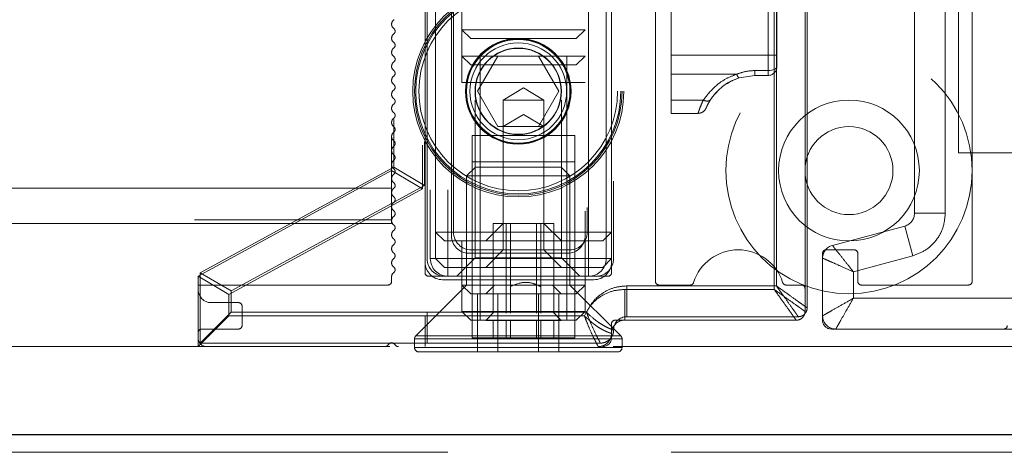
# Model space of a CAD drawing. Header units: millimetres. Extents: x 8 to 290, y 2 to 202.
# Tile 182 of 189: x 230.69 to 233.49, y 173.09 to 174.31. Entities that reach past the tile are written whole.
import ezdxf

# ---------------------------------------------------------------- set-up
doc = ezdxf.new("R2010")
doc.units = ezdxf.units.MM
doc.linetypes.add('HIDDEN', pattern=[1.905, 1.27, -0.635])

msp = doc.modelspace()

# ---------------------------------------------------------------- linework, layer by layer
at = {"color": 7, "linetype": 'HIDDEN', "lineweight": 18}
for p, q in [((231.75352, 175.93584), (231.75352, 173.89584)), ((231.74747, 175.88584), (231.74747, 173.88584)), ((231.83497, 175.86334), (231.83497, 173.83389)), ((231.84101, 175.87334), (231.84101, 173.84389)), ((231.84247, 175.80084), (231.84247, 173.59584)), ((231.84247, 173.62584), (231.84247, 175.75084)), ((231.84852, 173.63584), (231.84852, 175.76084)), ((232.37247, 175.75084), (232.37247, 173.62584)), ((232.37852, 175.76084), (232.37852, 173.63584)), ((231.85747, 175.73584), (231.85747, 173.63584)), ((231.90747, 175.73584), (231.90747, 173.63584)), ((232.30747, 173.63584), (232.30747, 175.73584)), ((232.35747, 173.63584), (232.35747, 175.73584)), ((231.91747, 173.70084), (231.91747, 175.67584)), ((231.92352, 173.71084), (231.92352, 175.68584)), ((232.29747, 175.67584), (232.29747, 173.70084)), ((232.30352, 175.68584), (232.30352, 173.71084)), ((231.94747, 175.36084), (231.94747, 174.28584)), ((231.94747, 175.34834), (231.94747, 174.21084)), ((232.54247, 175.05789), (232.54247, 174.21379)), ((231.87247, 173.71084), (231.87247, 174.95084)), ((232.37247, 173.59584), (232.37247, 174.90084)), ((232.83497, 173.54834), (232.83497, 174.82739)), ((232.84102, 173.55834), (232.84102, 174.83739)), ((232.92247, 173.48584), (232.92247, 174.84079)), ((232.92852, 173.49584), (232.92852, 174.85079)), ((232.49747, 173.57084), (232.49747, 174.75084)), ((233.39747, 174.52584), (233.39747, 173.57084)), ((233.35871, 174.43584), (233.35871, 173.93584)), ((232.81747, 174.21379), (232.81747, 174.41084)), ((233.23371, 174.41971), (233.23371, 173.76461)), ((233.32121, 174.41971), (233.32121, 173.76461)), ((232.84247, 174.21379), (232.84247, 174.34013)), ((231.94747, 174.28584), (232.29747, 174.28584)), ((231.94747, 174.28584), (231.97247, 174.26084)), ((232.27247, 174.26084), (232.29747, 174.28584)), ((231.97247, 174.26084), (232.27247, 174.26084)), ((232.12247, 174.21084), (231.94747, 174.21084)), ((231.94747, 174.21084), (231.97247, 174.18584)), ((231.94747, 174.21084), (231.94747, 174.13584)), ((232.04973, 174.21084), (231.992, 174.11084)), ((231.99954, 174.21084), (231.99954, 173.53584)), ((232.29747, 174.21084), (232.12247, 174.21084)), ((232.22294, 174.11084), (232.1652, 174.21084)), ((232.24539, 173.53584), (232.24539, 174.21084)), ((232.27247, 174.18584), (232.29747, 174.21084)), ((232.54247, 174.21379), (232.81747, 174.21379)), ((232.54247, 174.21379), (232.54247, 174.15933)), ((232.81747, 174.21379), (232.84247, 174.21379)), ((232.81747, 174.16985), (232.81747, 174.21379)), ((232.84247, 174.21379), (232.81747, 174.21379)), ((232.81747, 174.21379), (232.81747, 174.16985)), ((232.84247, 174.21379), (232.84247, 174.18084)), ((231.97247, 174.18584), (232.27247, 174.18584)), ((232.54247, 174.15933), (232.72801, 174.15933)), ((232.54247, 174.08543), (232.54247, 174.15933)), ((232.77997, 174.15584), (232.73543, 174.14907)), ((232.73543, 174.14907), (232.77997, 174.15584)), ((232.77997, 174.16985), (232.81747, 174.16985)), ((232.81747, 174.15584), (232.77997, 174.15584)), ((232.81747, 174.15584), (232.81747, 174.16985)), ((232.81747, 174.16985), (232.81747, 174.15584)), ((232.12247, 174.13584), (231.94747, 174.13584)), ((232.29747, 174.13584), (232.12247, 174.13584)), ((231.992, 174.11084), (232.04973, 174.01084)), ((232.12247, 174.12039), (232.06497, 174.08584)), ((232.17997, 174.08584), (232.12247, 174.12039)), ((232.1652, 174.01084), (232.22294, 174.11084)), ((231.98454, 174.08584), (231.98711, 174.08584)), ((231.98454, 174.08584), (231.98454, 173.63791)), ((232.06497, 174.08584), (232.12247, 174.08584)), ((232.06497, 174.08584), (232.06497, 173.73584)), ((232.12247, 174.08584), (232.17997, 174.08584)), ((232.17997, 173.73584), (232.17997, 174.08584)), ((232.22782, 174.08584), (232.23039, 174.08584)), ((232.23039, 173.63791), (232.23039, 174.08584)), ((232.54247, 174.08543), (232.63321, 174.08543)), ((232.54247, 174.04834), (232.54247, 174.08543)), ((232.12247, 174.04539), (232.06497, 174.01084)), ((232.17997, 174.01084), (232.12247, 174.04539)), ((232.54247, 174.04834), (232.61851, 174.04834)), ((232.04973, 174.01084), (232.06497, 174.01084)), ((232.06497, 174.01084), (232.12247, 174.01084)), ((232.12247, 174.01084), (232.17997, 174.01084)), ((232.26872, 173.98584), (231.97622, 173.98584)), ((231.97622, 173.98584), (231.97622, 173.48584)), ((232.26872, 173.48584), (232.26872, 173.98584)), ((233.35871, 173.93584), (234.22247, 173.93584)), ((232.26872, 173.91084), (231.97622, 173.91084)), ((231.19747, 173.58584), (231.74747, 173.88584)), ((231.20352, 173.59584), (231.75352, 173.89584)), ((231.74747, 173.88584), (231.74747, 173.74584)), ((231.74747, 173.88584), (231.83497, 173.83389)), ((231.75352, 173.89584), (231.84101, 173.84389)), ((231.98547, 173.89584), (231.96047, 173.87084)), ((232.10747, 173.89584), (231.98547, 173.89584)), ((232.22947, 173.89584), (232.10747, 173.89584)), ((232.25447, 173.87084), (232.22947, 173.89584)), ((231.96047, 173.87084), (232.25447, 173.87084)), ((231.96047, 173.87084), (231.96047, 173.56084)), ((232.25447, 173.56084), (232.25447, 173.87084)), ((231.74747, 173.83584), (196.89747, 173.83584)), ((231.83497, 173.83389), (231.28497, 173.53389)), ((231.84101, 173.84389), (231.29102, 173.54389)), ((233.32121, 173.76461), (233.23371, 173.76461)), ((196.89747, 173.74584), (231.74747, 173.74584)), ((231.74747, 173.73584), (196.89747, 173.73584)), ((231.74747, 173.74584), (231.74747, 173.73584)), ((232.06497, 173.73584), (232.01497, 173.68584)), ((232.03614, 173.73584), (232.06497, 173.73584)), ((232.03614, 173.73584), (232.03614, 173.55635)), ((232.06497, 173.73584), (232.12247, 173.73584)), ((232.06497, 173.73584), (232.06497, 173.66084)), ((232.07337, 173.55635), (232.07337, 173.73584)), ((232.08523, 173.55635), (232.08523, 173.73584)), ((232.12247, 173.73584), (232.17997, 173.73584)), ((232.1597, 173.55635), (232.1597, 173.73584)), ((232.17156, 173.55635), (232.17156, 173.73584)), ((232.17997, 173.73584), (232.2088, 173.73584)), ((232.22997, 173.68584), (232.17997, 173.73584)), ((232.17997, 173.66084), (232.17997, 173.73584)), ((232.2088, 173.55635), (232.2088, 173.73584)), ((231.87247, 173.71084), (232.37247, 173.71084)), ((231.89747, 173.68584), (231.87247, 173.71084)), ((231.87247, 173.63584), (231.87247, 173.71084)), ((232.37247, 173.71084), (232.34747, 173.68584)), ((233.20592, 173.72839), (233.00026, 173.67328)), ((233.22856, 173.64387), (233.20592, 173.72839)), ((231.89747, 173.68584), (232.34747, 173.68584)), ((231.94747, 173.68584), (231.94747, 173.56084)), ((232.29747, 173.56084), (232.29747, 173.68584)), ((232.24747, 173.65084), (231.96747, 173.65084)), ((232.25352, 173.66084), (231.97352, 173.66084)), ((232.06497, 173.66084), (232.01497, 173.61084)), ((232.22997, 173.61084), (232.17997, 173.66084)), ((232.97247, 173.65084), (232.97247, 173.46084)), ((233.06247, 173.66084), (232.98247, 173.66084)), ((233.07247, 173.57084), (233.07247, 173.65084)), ((231.85747, 173.63584), (231.87247, 173.63584)), ((231.87247, 173.63584), (231.85747, 173.63584)), ((231.87247, 173.63584), (232.37247, 173.63584)), ((231.89747, 173.61084), (231.87247, 173.63584)), ((231.90747, 173.63584), (231.90747, 173.58584)), ((231.90747, 173.58584), (231.90747, 173.63584)), ((231.98454, 173.63791), (231.93247, 173.58584)), ((232.23039, 173.63791), (231.98454, 173.63791)), ((232.28247, 173.58584), (232.23039, 173.63791)), ((232.30747, 173.58584), (232.30747, 173.63584)), ((232.30747, 173.63584), (232.30747, 173.58584)), ((232.37247, 173.63584), (232.34747, 173.61084)), ((233.22856, 173.64387), (233.05997, 173.5987)), ((231.20352, 173.59584), (231.29102, 173.54389)), ((231.20352, 173.39584), (231.20352, 173.59584)), ((231.89747, 173.61084), (232.34747, 173.61084)), ((233.05997, 173.52334), (233.05997, 173.5987)), ((231.19747, 173.58584), (231.28497, 173.53389)), ((231.19747, 173.38584), (231.19747, 173.58584)), ((231.74747, 173.58412), (231.74747, 173.57084)), ((231.85247, 173.58584), (232.36247, 173.58584)), ((232.32247, 173.57584), (231.89247, 173.57584)), ((232.32852, 173.58584), (231.89852, 173.58584)), ((231.73747, 173.56084), (231.19747, 173.56084)), ((231.29102, 173.54389), (231.29102, 173.48334)), ((231.96047, 173.56084), (231.81613, 173.4165)), ((231.94747, 173.56084), (232.12247, 173.56084)), ((231.94747, 173.56084), (231.97247, 173.53584)), ((231.94747, 173.56084), (231.94747, 173.48584)), ((232.03909, 173.55968), (232.01556, 173.53539)), ((232.03614, 173.55635), (232.03614, 173.53539)), ((232.07337, 173.53539), (232.07337, 173.55635)), ((232.08523, 173.53539), (232.08523, 173.55635)), ((232.12247, 173.56084), (232.29747, 173.56084)), ((232.1597, 173.53539), (232.1597, 173.55635)), ((232.17156, 173.53539), (232.17156, 173.55635)), ((232.22937, 173.53539), (232.20585, 173.55968)), ((232.2088, 173.53539), (232.2088, 173.55635)), ((232.39881, 173.4165), (232.25447, 173.56084)), ((232.27247, 173.53584), (232.29747, 173.56084)), ((232.29747, 173.48584), (232.29747, 173.56084)), ((232.40997, 173.54834), (232.83497, 173.54834)), ((232.40997, 173.54834), (232.40997, 173.46084)), ((232.41602, 173.55834), (232.84102, 173.55834)), ((232.41602, 173.55834), (232.41602, 173.47084)), ((232.59645, 173.56084), (232.50747, 173.56084)), ((232.91247, 173.56084), (232.86848, 173.56084)), ((233.38747, 173.56084), (233.08247, 173.56084)), ((231.23497, 173.51084), (231.31247, 173.51084)), ((231.28497, 173.53389), (231.28497, 173.47334)), ((231.97247, 173.53584), (232.12247, 173.53584)), ((231.992, 173.37084), (231.992, 173.53584)), ((231.99954, 173.53584), (231.99954, 173.46084)), ((232.01556, 173.53539), (232.13092, 173.53539)), ((232.03614, 173.53539), (232.03614, 173.48584)), ((232.04973, 173.37084), (232.04973, 173.53584)), ((232.07337, 173.53539), (232.07337, 173.48584)), ((232.08523, 173.53539), (232.08523, 173.48584)), ((232.12247, 173.53584), (232.27247, 173.53584)), ((232.13092, 173.53539), (232.22937, 173.53539)), ((232.1597, 173.53539), (232.1597, 173.48584)), ((232.1652, 173.37084), (232.1652, 173.53584)), ((232.17156, 173.53539), (232.17156, 173.48584)), ((232.2088, 173.48584), (232.2088, 173.53539)), ((232.22294, 173.53584), (232.22294, 173.37084)), ((232.24539, 173.46084), (232.24539, 173.53584)), ((233.05997, 173.52334), (234.25997, 173.52334)), ((231.20352, 173.39584), (231.29102, 173.48334)), ((231.29102, 173.48334), (231.84852, 173.48334)), ((231.32247, 173.50084), (231.32247, 173.44584)), ((231.84852, 173.48334), (232.30145, 173.48334)), ((231.84852, 173.39584), (231.84852, 173.48334)), ((231.94747, 173.48584), (231.97622, 173.48584)), ((231.94747, 173.48584), (231.97247, 173.46084)), ((232.26872, 173.48584), (231.97622, 173.48584)), ((231.97622, 173.48584), (231.97622, 173.41084)), ((232.03909, 173.48468), (232.01556, 173.46039)), ((232.03614, 173.48584), (232.03614, 173.48135)), ((232.07337, 173.48135), (232.07337, 173.48584)), ((232.08523, 173.48135), (232.08523, 173.48584)), ((232.1597, 173.48135), (232.1597, 173.48584)), ((232.17156, 173.48135), (232.17156, 173.48584)), ((232.22937, 173.46039), (232.20585, 173.48468)), ((232.2088, 173.48135), (232.2088, 173.48584)), ((232.26872, 173.48584), (232.29747, 173.48584)), ((232.26872, 173.41084), (232.26872, 173.48584)), ((232.27247, 173.46084), (232.29747, 173.48584)), ((231.19747, 173.38584), (231.28497, 173.47334)), ((231.28497, 173.47334), (231.84247, 173.47334)), ((231.84247, 173.47334), (232.2954, 173.47334)), ((231.84247, 173.38584), (231.84247, 173.47334)), ((231.97247, 173.46084), (232.12247, 173.46084)), ((232.01556, 173.46039), (232.13092, 173.46039)), ((232.03614, 173.46039), (232.03614, 173.41084)), ((232.07337, 173.46039), (232.07337, 173.41084)), ((232.08523, 173.46039), (232.08523, 173.41084)), ((232.12247, 173.46084), (232.27247, 173.46084)), ((232.13092, 173.46039), (232.22937, 173.46039)), ((232.1597, 173.46039), (232.1597, 173.41084)), ((232.17156, 173.46039), (232.17156, 173.41084)), ((232.2088, 173.41084), (232.2088, 173.46039)), ((232.38247, 173.46084), (232.40997, 173.46084)), ((232.40997, 173.46084), (232.89747, 173.46084)), ((232.41602, 173.47084), (232.90352, 173.47084)), ((231.31247, 173.43584), (231.20747, 173.43584)), ((232.37247, 173.41084), (232.37247, 173.45084)), ((232.99747, 173.43584), (233.48747, 173.43584)), ((233.48747, 173.43584), (233.65997, 173.43584)), ((231.81247, 173.40766), (232.40014, 173.40766)), ((231.81247, 173.40766), (231.81247, 173.38334)), ((231.81273, 173.40766), (232.40143, 173.40766)), ((231.81613, 173.4165), (232.39651, 173.4165)), ((231.81638, 173.4165), (232.39778, 173.4165)), ((232.26872, 173.41084), (231.97622, 173.41084)), ((232.40247, 173.38334), (232.40247, 173.40766)), ((192.37247, 173.38584), (236.27247, 173.38584)), ((231.84852, 173.39584), (231.20352, 173.39584)), ((231.7354, 173.38877), (231.7404, 173.39376)), ((231.75454, 173.39376), (231.75953, 173.38877)), ((231.81247, 173.38334), (232.40014, 173.38334)), ((231.81273, 173.38334), (232.40143, 173.38334)), ((231.82497, 173.37084), (232.10747, 173.37084)), ((231.84852, 173.39584), (232.34102, 173.39584)), ((232.10747, 173.37084), (232.38997, 173.37084)), ((237.62752, 173.13584), (189.62247, 173.13584)), ((192.07247, 173.13584), (236.82247, 173.13584)), ((237.62247, 173.08584), (189.62247, 173.08584))]:
    msp.add_line(p, q, dxfattribs=at)
at = {"color": 7, "linetype": 'Continuous', "lineweight": 25}
msp.add_line((237.87247, 173.13584), (192.27247, 173.13584), dxfattribs=at)
at = {"color": 7, "linetype": 'HIDDEN', "lineweight": 18, "flags": 128}
for points in [[(232.81747, 174.16985), (232.82234, 174.17006), (232.82703, 174.17069), (232.83136, 174.1717), (232.83514, 174.17307), (232.83825, 174.17473), (232.84056, 174.17663), (232.84199, 174.17869), (232.84247, 174.18084)], [(232.84247, 174.18084), (232.84199, 174.17869), (232.84056, 174.17663), (232.83825, 174.17473), (232.83514, 174.17307), (232.83136, 174.1717), (232.82703, 174.17069), (232.82234, 174.17006), (232.81747, 174.16985)]]:
    msp.add_lwpolyline(points, dxfattribs=at)
at = {"color": 7, "linetype": 'HIDDEN', "lineweight": 18}
for centre, radius in [((232.10747, 174.11084), 0.3), ((232.10747, 174.11084), 0.295), ((232.10747, 174.11084), 0.29134), ((232.10747, 174.11084), 0.2825), ((232.10747, 174.11084), 0.15), ((232.10747, 174.11084), 0.14792), ((232.10747, 174.11084), 0.147), ((232.10747, 174.11084), 0.1375), ((232.10747, 174.11084), 0.12293), ((232.10747, 174.11084), 0.122), ((233.04747, 173.88584), 0.35), ((233.04747, 173.88584), 0.2), ((233.04747, 173.88584), 0.125)]:
    msp.add_circle(centre, radius, dxfattribs=at)
for centre, radius, start, end in [((231.76247, 174.30156), 0.015, 122.58811, 233.12474), ((231.76247, 174.26171), 0.015, 122.58811, 233.13606), ((231.74747, 174.28156), 0.01, 313.81419, 53.12474), ((231.74747, 174.24171), 0.01, 313.77801, 53.13606), ((231.76247, 174.22185), 0.015, 122.58811, 233.12351), ((231.76247, 174.182), 0.015, 122.58811, 233.13742), ((231.74747, 174.20185), 0.01, 313.81812, 53.12351), ((231.76247, 174.14213), 0.015, 122.58811, 233.12201), ((231.74747, 174.162), 0.01, 313.77367, 53.13742), ((232.81747, 174.18084), 0.025, 270, 0), ((231.74747, 174.12214), 0.01, 313.82294, 53.12201), ((231.76247, 174.10229), 0.015, 122.58811, 233.13909), ((231.76247, 174.06242), 0.015, 122.58811, 233.12015), ((231.74747, 174.08228), 0.01001, 313.76834, 53.13909), ((231.74747, 174.04243), 0.00999, 313.82886, 53.12015), ((231.76247, 174.02258), 0.015, 122.58811, 233.14114), ((231.76247, 173.9827), 0.015, 122.58811, 233.11788), ((231.74747, 174.00257), 0.01001, 313.76179, 53.14114), ((231.74747, 173.96271), 0.00999, 313.83614, 53.11788), ((231.76247, 173.94287), 0.015, 122.58811, 233.14366), ((231.74747, 173.92286), 0.01001, 313.75375, 53.14366), ((231.76247, 173.90299), 0.015, 122.58811, 233.11509), ((231.76247, 173.86316), 0.015, 122.58811, 233.14675), ((231.74747, 173.883), 0.00999, 313.84509, 53.11509), ((231.74747, 173.84314), 0.01001, 313.74387, 53.14675), ((231.76247, 173.82327), 0.015, 122.58811, 233.11165), ((231.76247, 173.78345), 0.015, 122.58811, 233.15056), ((231.74747, 173.80329), 0.00999, 313.85608, 53.11165), ((231.74747, 173.76343), 0.01001, 313.73175, 53.15056), ((233.19621, 173.76461), 0.0375, 285, 0), ((231.76247, 173.74356), 0.015, 122.58811, 233.10744), ((231.76247, 173.70374), 0.015, 122.58811, 233.15522), ((231.74747, 173.72357), 0.00999, 313.86959, 53.10744), ((231.97352, 173.71084), 0.05, 180, 270), ((232.25352, 173.71084), 0.05, 270, 0), ((231.74747, 173.68372), 0.01001, 313.71686, 53.15522), ((231.96747, 173.70084), 0.05, 180, 270), ((232.24747, 173.70084), 0.05, 270, 0), ((231.76247, 173.66384), 0.015, 122.58811, 180.05229), ((231.76247, 173.66381), 0.015, 179.94769, 233.10225), ((231.74747, 173.64383), 0.00998, 313.8862, 53.10225), ((232.73247, 173.52834), 0.1325, 17.35226, 162.64774), ((233.00997, 173.63706), 0.0375, 105, 180), ((232.98247, 173.65084), 0.01, 90, 180), ((233.06247, 173.65084), 0.01, 0, 90), ((231.76247, 173.624), 0.015, 122.58811, 233.16359), ((231.89247, 173.62584), 0.05, 180, 270), ((231.89852, 173.63584), 0.05, 180, 270), ((231.90747, 173.63584), 0.05, 180, 270), ((232.30747, 173.63584), 0.05, 270, 0), ((232.32247, 173.62584), 0.05, 270, 0), ((232.32852, 173.63584), 0.05, 270, 0), ((231.76247, 173.58412), 0.015, 122.58811, 180), ((231.74748, 173.60399), 0.01, 313.7043, 53.16359), ((231.85247, 173.59584), 0.01, 180, 270), ((232.36247, 173.59584), 0.01, 270, 0), ((231.73747, 173.57084), 0.01, 270, 0), ((232.50747, 173.57084), 0.01, 180, 270), ((232.59645, 173.57084), 0.01, 270, 342.64774), ((232.86848, 173.57084), 0.01, 197.35226, 270), ((233.08247, 173.57084), 0.01, 180, 270), ((233.38747, 173.57084), 0.01, 270, 0), ((231.23497, 173.54834), 0.0375, 180, 270), ((232.91247, 173.55084), 0.01, 0, 90), ((231.31247, 173.50084), 0.01, 0, 90), ((232.40997, 173.42334), 0.0375, 90, 180), ((232.38247, 173.45084), 0.01, 90, 180), ((232.41602, 173.43334), 0.0375, 90, 180), ((232.89747, 173.48584), 0.025, 293.3501, 315.6163), ((232.90352, 173.49584), 0.025, 293.3501, 315.03392), ((233.00997, 173.47334), 0.0375, 180, 270), ((232.99747, 173.46084), 0.025, 180, 270), ((231.20747, 173.42584), 0.01, 90, 180), ((231.31247, 173.44584), 0.01, 270, 0), ((233.48747, 173.44584), 0.01, 270, 0), ((231.22247, 173.41084), 0.025, 180, 270), ((231.82497, 173.40766), 0.0125, 135, 180), ((232.34747, 173.41084), 0.025, 270, 0), ((232.34102, 173.43334), 0.0375, 293.3501, 315.6163), ((232.38997, 173.40766), 0.0125, 0, 45), ((231.72833, 173.39584), 0.01, 270, 315), ((231.74747, 173.38669), 0.01, 45, 135), ((231.7666, 173.39584), 0.01, 225, 270), ((231.82497, 173.38334), 0.0125, 180, 270), ((232.33497, 173.42334), 0.0375, 293.3501, 315.6163), ((232.38997, 173.38334), 0.0125, 270, 0)]:
    msp.add_arc(centre, radius, start, end, dxfattribs=at)
for points, knots in [([(232.63321, 174.08543), (232.64504, 174.10075), (232.66286, 174.12382), (232.6979, 174.14771), (232.71814, 174.15552), (232.72801, 174.15933)], [0, 0, 0, 0, 0.50324969, 0.75776447, 1, 1, 1, 1]), ([(232.72801, 174.15933), (232.71814, 174.15552), (232.6979, 174.14771), (232.66286, 174.12382), (232.64504, 174.10075), (232.63321, 174.08543)], [0, 0, 0, 0, 0.2422225, 0.49675, 1, 1, 1, 1]), ([(232.72801, 174.15933), (232.73641, 174.16238), (232.75304, 174.16841), (232.77105, 174.16937), (232.77997, 174.16985)], [0, 0, 0, 0, 0.5051939, 1, 1, 1, 1]), ([(232.77997, 174.16985), (232.77105, 174.16937), (232.75303, 174.1684), (232.7364, 174.16237), (232.72801, 174.15933)], [0, 0, 0, 0, 0.4951065, 1, 1, 1, 1]), ([(232.73543, 174.14907), (232.735, 174.1491), (232.73413, 174.14917), (232.7323, 174.15124), (232.73023, 174.15456), (232.72875, 174.15774), (232.72801, 174.15933)], [0, 0, 0, 0, 0.2500872, 0.5000252, 0.7500119, 1, 1, 1, 1]), ([(232.73543, 174.14907), (232.73494, 174.14913), (232.73396, 174.14926), (232.73144, 174.15227), (232.72931, 174.15666), (232.72801, 174.15933)], [0, 0, 0, 0, 0.2807085, 0.5612194, 1, 1, 1, 1]), ([(232.65417, 174.08754), (232.66419, 174.10037), (232.67921, 174.11961), (232.70952, 174.13943), (232.72695, 174.14592), (232.73543, 174.14907)], [0, 0, 0, 0, 0.5067516, 0.7602049, 1, 1, 1, 1]), ([(232.71059, 174.13883), (232.70265, 174.13414), (232.67885, 174.12009), (232.66404, 174.10056), (232.65417, 174.08754)], [0, 0, 0, 0, 0.3333817, 1, 1, 1, 1]), ([(232.61851, 174.04834), (232.61866, 174.04885), (232.61897, 174.04988), (232.62168, 174.05799), (232.62604, 174.06985), (232.63086, 174.08033), (232.63321, 174.08543)], [0, 0, 0, 0, 0.25488838, 0.50603622, 0.75972823, 1, 1, 1, 1]), ([(232.63321, 174.08543), (232.63086, 174.08033), (232.62604, 174.06985), (232.62171, 174.05805), (232.61897, 174.0499), (232.61866, 174.04887), (232.61851, 174.04834)], [0, 0, 0, 0, 0.2402588, 0.4939628, 0.7414099, 1, 1, 1, 1]), ([(232.63321, 174.08543), (232.63548, 174.08469), (232.64002, 174.0832), (232.64618, 174.083), (232.65127, 174.08432), (232.6532, 174.08647), (232.65417, 174.08754)], [0, 0, 0, 0, 0.2499761, 0.4999502, 0.7498267, 1, 1, 1, 1]), ([(232.64157, 174.06369), (232.64171, 174.06403), (232.64198, 174.06469), (232.64424, 174.06979), (232.64792, 174.07734), (232.6521, 174.08416), (232.65417, 174.08754)], [0, 0, 0, 0, 0.2587479, 0.5141164, 0.7591923, 1, 1, 1, 1]), ([(231.98454, 174.02487), (231.98483, 174.02428), (231.98524, 174.02342), (231.9898, 174.01809), (231.99121, 174.01644)], [0, 0, 0, 0, 0.6909279, 1, 1, 1, 1]), ([(233.32121, 173.76461), (233.31998, 173.75134), (233.31745, 173.72406), (233.29706, 173.68723), (233.26676, 173.658), (233.24106, 173.64849), (233.22856, 173.64387)], [0, 0, 0, 0, 0.2431854, 0.5, 0.7568146, 1, 1, 1, 1]), ([(233.01775, 173.65144), (233.01509, 173.65476), (233.00994, 173.6612), (233.00448, 173.66801), (233.00093, 173.67246), (233.00048, 173.67301), (233.00026, 173.67328)], [0, 0, 0, 0, 0.2606858, 0.5061591, 0.7555661, 1, 1, 1, 1]), ([(233.01775, 173.65144), (233.02396, 173.64368), (233.03653, 173.62798), (233.05209, 173.60853), (233.05997, 173.5987)], [0, 0, 0, 0, 0.494388, 1, 1, 1, 1]), ([(232.9981, 173.62582), (232.9942, 173.62753), (232.98665, 173.63084), (232.97866, 173.63435), (232.97344, 173.63663), (232.97279, 173.63692), (232.97247, 173.63706)], [0, 0, 0, 0, 0.26066751, 0.50615909, 0.75553433, 1, 1, 1, 1]), ([(233.05997, 173.5987), (233.04843, 173.60375), (233.02561, 173.61376), (233.0072, 173.62183), (232.9981, 173.62582)], [0, 0, 0, 0, 0.505612, 1, 1, 1, 1]), ([(232.08523, 173.55635), (232.09727, 173.56155), (232.11768, 173.57038), (232.14857, 173.56704), (232.16414, 173.5598), (232.17156, 173.55635)], [0, 0, 0, 0, 0.4291132, 0.7279891, 1, 1, 1, 1]), ([(232.2954, 173.47334), (232.30102, 173.48379), (232.31251, 173.50514), (232.34061, 173.52928), (232.37398, 173.54538), (232.39814, 173.54736), (232.40997, 173.54834)], [0, 0, 0, 0, 0.2446759, 0.5, 0.7553241, 1, 1, 1, 1]), ([(232.30145, 173.48334), (232.30707, 173.49379), (232.31856, 173.51514), (232.34666, 173.53928), (232.38003, 173.55538), (232.40419, 173.55736), (232.41602, 173.55834)], [0, 0, 0, 0, 0.2446759, 0.5, 0.7553241, 1, 1, 1, 1]), ([(232.83497, 173.54834), (232.84644, 173.54014), (232.86885, 173.52413), (232.88766, 173.5107), (232.89684, 173.50414)], [0, 0, 0, 0, 0.51214535, 1, 1, 1, 1]), ([(232.87916, 173.48646), (232.87261, 173.49564), (232.85917, 173.51445), (232.84316, 173.53686), (232.83497, 173.54834)], [0, 0, 0, 0, 0.4878547, 1, 1, 1, 1]), ([(232.84102, 173.55834), (232.85249, 173.55014), (232.8749, 173.53413), (232.89371, 173.5207), (232.90289, 173.51414)], [0, 0, 0, 0, 0.5121453, 1, 1, 1, 1]), ([(232.88521, 173.49646), (232.87865, 173.50564), (232.86522, 173.52445), (232.84921, 173.54686), (232.84102, 173.55834)], [0, 0, 0, 0, 0.4878547, 1, 1, 1, 1]), ([(232.92852, 173.49584), (232.92819, 173.49607), (232.92753, 173.49655), (232.92226, 173.5003), (232.91421, 173.50607), (232.90676, 173.51138), (232.90289, 173.51414)], [0, 0, 0, 0, 0.2384514, 0.484518, 0.7315473, 1, 1, 1, 1]), ([(232.9981, 173.48798), (233.00723, 173.4932), (233.02583, 173.50383), (233.04846, 173.51676), (233.05997, 173.52334)], [0, 0, 0, 0, 0.4913001, 1, 1, 1, 1]), ([(233.05997, 173.52334), (233.05339, 173.51183), (233.04046, 173.4892), (233.02983, 173.4706), (233.02461, 173.46146)], [0, 0, 0, 0, 0.5086999, 1, 1, 1, 1]), ([(232.32757, 173.42146), (232.32333, 173.43055), (232.31641, 173.44537), (232.30739, 173.46778), (232.30305, 173.47915), (232.30145, 173.48334)], [0, 0, 0, 0, 0.5008441, 0.8162965, 1, 1, 1, 1]), ([(232.30145, 173.48334), (232.30992, 173.47559), (232.32152, 173.46498), (232.33838, 173.4527), (232.35123, 173.44476), (232.36281, 173.43906), (232.37157, 173.43549), (232.37738, 173.43368), (232.37815, 173.43345), (232.37852, 173.43334)], [0, 0, 0, 0, 0.2416037, 0.3312943, 0.4820064, 0.6244967, 0.7313388, 0.8718991, 1, 1, 1, 1]), ([(232.87916, 173.48646), (232.88193, 173.48259), (232.88724, 173.47514), (232.893, 173.46709), (232.89676, 173.46182), (232.89723, 173.46116), (232.89747, 173.46084)], [0, 0, 0, 0, 0.2684706, 0.5154824, 0.761548, 1, 1, 1, 1]), ([(232.88521, 173.49646), (232.88798, 173.49259), (232.89329, 173.48514), (232.89905, 173.47709), (232.9028, 173.47182), (232.90328, 173.47116), (232.90352, 173.47084)], [0, 0, 0, 0, 0.2684706, 0.5154824, 0.761548, 1, 1, 1, 1]), ([(232.92247, 173.48584), (232.92214, 173.48607), (232.92148, 173.48655), (232.91621, 173.4903), (232.90816, 173.49607), (232.90072, 173.50138), (232.89684, 173.50414)], [0, 0, 0, 0, 0.2384514, 0.484518, 0.7315473, 1, 1, 1, 1]), ([(232.97247, 173.47334), (232.97279, 173.47352), (232.97344, 173.4739), (232.97869, 173.47689), (232.9867, 173.48148), (232.99421, 173.48576), (232.9981, 173.48798)], [0, 0, 0, 0, 0.241845, 0.4897809, 0.7359119, 1, 1, 1, 1]), ([(232.32153, 173.41146), (232.31728, 173.42055), (232.31036, 173.43537), (232.30134, 173.45778), (232.297, 173.46915), (232.2954, 173.47334)], [0, 0, 0, 0, 0.5008441, 0.8162965, 1, 1, 1, 1]), ([(232.2954, 173.47334), (232.30387, 173.46559), (232.31547, 173.45498), (232.33233, 173.4427), (232.34518, 173.43476), (232.35676, 173.42906), (232.36552, 173.42549), (232.37134, 173.42368), (232.3721, 173.42345), (232.37247, 173.42334)], [0, 0, 0, 0, 0.2416037, 0.3312943, 0.4820064, 0.6244967, 0.7313388, 0.8718991, 1, 1, 1, 1]), ([(233.00997, 173.43584), (233.01015, 173.43616), (233.01053, 173.43681), (233.01352, 173.44206), (233.01811, 173.45007), (233.02239, 173.45758), (233.02461, 173.46146)], [0, 0, 0, 0, 0.24186, 0.48978104, 0.73593004, 1, 1, 1, 1]), ([(232.32153, 173.41146), (232.32499, 173.40458), (232.33034, 173.39392), (232.33431, 173.38691), (232.33475, 173.38619), (232.33497, 173.38584)], [0, 0, 0, 0, 0.4860657, 0.7523692, 1, 1, 1, 1]), ([(232.32757, 173.42146), (232.33103, 173.41458), (232.33639, 173.40392), (232.34036, 173.39691), (232.3408, 173.39619), (232.34102, 173.39584)], [0, 0, 0, 0, 0.4860657, 0.7523692, 1, 1, 1, 1])]:
    msp.add_open_spline(points, degree=3, knots=knots, dxfattribs=at)
for points in [[(232.77997, 174.16985), (232.77997, 174.16785), (232.77997, 174.16383), (232.77997, 174.15938), (232.77997, 174.1564), (232.77997, 174.15602), (232.77997, 174.15584)], [(232.61851, 174.04834), (232.62096, 174.04854), (232.62586, 174.04896), (232.63254, 174.05226), (232.63816, 174.05716), (232.64044, 174.06151), (232.64157, 174.06369)], [(232.92247, 173.48584), (232.92237, 173.4842), (232.92219, 173.48093), (232.92069, 173.47622), (232.91842, 173.47183), (232.91624, 173.46938), (232.91514, 173.46816)], [(232.92852, 173.49584), (232.92842, 173.4942), (232.92824, 173.49093), (232.92674, 173.48622), (232.92447, 173.48183), (232.92228, 173.47938), (232.92119, 173.47816)], [(232.91514, 173.46816), (232.91392, 173.46707), (232.91148, 173.46488), (232.90709, 173.46261), (232.90238, 173.46111), (232.8991, 173.46093), (232.89747, 173.46084)], [(232.92119, 173.47816), (232.91997, 173.47707), (232.91752, 173.47488), (232.91314, 173.47261), (232.90843, 173.47111), (232.90515, 173.47093), (232.90352, 173.47084)], [(232.37852, 173.43334), (232.37838, 173.43088), (232.3781, 173.42597), (232.37585, 173.41891), (232.37245, 173.41232), (232.36917, 173.40865), (232.36753, 173.40682)], [(232.36753, 173.40682), (232.3657, 173.40518), (232.36203, 173.40191), (232.35545, 173.3985), (232.34838, 173.39625), (232.34347, 173.39598), (232.34102, 173.39584)], [(232.37247, 173.42334), (232.37233, 173.42088), (232.37205, 173.41597), (232.36981, 173.40891), (232.3664, 173.40232), (232.36312, 173.39865), (232.36148, 173.39682)], [(232.36148, 173.39682), (232.35965, 173.39518), (232.35598, 173.39191), (232.3494, 173.3885), (232.34233, 173.38625), (232.33742, 173.38598), (232.33497, 173.38584)]]:
    msp.add_open_spline(points, degree=3, dxfattribs=at)

doc.saveas('drawing.dxf')
